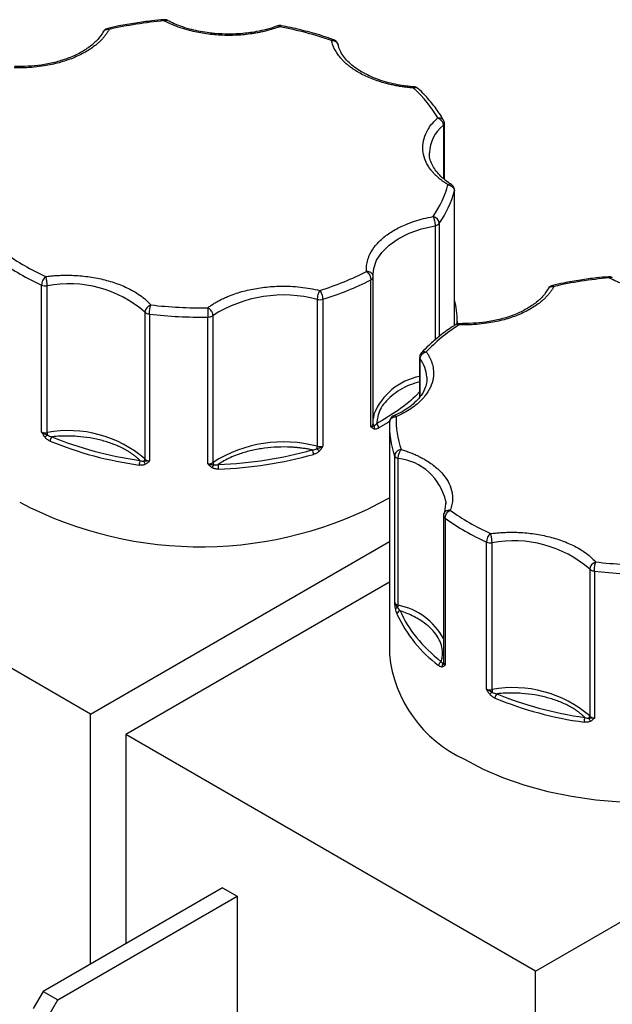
# Model space of a CAD drawing. Header units: inches. Extents: x 0.5 to 21.5, y 0.5 to 16.5.
# Tile 16 of 17: x 19.2 to 20.1, y 13.7 to 15.1. Entities that reach past the tile are written whole.
import ezdxf

# ---------------------------------------------------------------- set-up
doc = ezdxf.new("R2010")
doc.units = ezdxf.units.IN
doc.header["$LTSCALE"] = 2
doc.header["$MEASUREMENT"] = 0

msp = doc.modelspace()

# ---------------------------------------------------------------- linework, layer by layer
for p, q in [((19.8579, 14.9739), (19.8579, 14.8942)), ((19.8595, 14.893), (19.8595, 14.977)), ((19.837, 14.9302), (19.8369, 14.9326)), ((19.8746, 14.6738), (19.8746, 14.876)), ((19.8747, 14.6739), (19.8747, 14.8768)), ((19.8455, 14.8235), (19.8455, 14.6519)), ((19.8518, 14.8269), (19.8518, 14.6574)), ((19.7525, 14.7469), (19.7524, 14.7505)), ((19.2544, 14.514), (19.2544, 14.7345)), ((19.2628, 14.5129), (19.2628, 14.7334)), ((19.7492, 14.5218), (19.7492, 14.7423)), ((19.7525, 14.7469), (19.7525, 14.7466)), ((19.7525, 14.5261), (19.7525, 14.7466)), ((19.6684, 14.7129), (19.6684, 14.4924)), ((19.677, 14.7131), (19.677, 14.4927)), ((19.4097, 14.6938), (19.4097, 14.4734)), ((19.4165, 14.6908), (19.4165, 14.4704)), ((19.5119, 14.4682), (19.5119, 14.6887)), ((19.5042, 14.4659), (19.5042, 14.6864)), ((19.8787, 14.6759), (19.8787, 14.6799)), ((19.8222, 14.6259), (19.8222, 14.5661)), ((19.823, 14.567), (19.823, 14.6237)), ((19.8332, 14.5964), (19.8332, 14.5942)), ((19.7769, 14.5228), (19.7769, 14.1799)), ((19.7848, 14.2578), (19.7848, 14.4783)), ((19.79, 14.2538), (19.79, 14.4743)), ((19.3281, 14.0903), (18.7129, 14.4455)), ((19.8616, 14.4096), (19.8598, 14.3935)), ((19.8616, 14.4094), (19.8617, 14.4063)), ((19.8582, 14.3882), (19.8582, 14.1678)), ((19.8604, 14.3847), (19.8604, 14.1642)), ((19.3281, 14.0903), (19.7769, 14.3495)), ((19.9226, 14.1282), (19.9226, 14.3487)), ((19.931, 14.1271), (19.931, 14.3476)), ((20.0779, 14.3081), (20.0779, 14.0876)), ((20.0848, 14.3051), (20.0848, 14.0846)), ((19.7769, 14.2883), (19.3811, 14.0597)), ((19.9963, 13.7046), (20.7345, 14.1308)), ((19.3281, 13.7156), (19.3281, 14.0903)), ((19.9963, 13.7046), (19.3811, 14.0597)), ((19.3811, 14.0597), (19.3811, 13.7462)), ((19.526, 13.8299), (19.2568, 13.6744)), ((19.2787, 13.6618), (19.548, 13.8172)), ((19.526, 13.8299), (19.548, 13.8172)), ((19.548, 13.8172), (19.548, 13.6147)), ((19.9963, 12.7517), (19.9963, 13.7046)), ((19.2568, 13.6744), (19.2418, 13.6485)), ((19.2568, 13.6744), (19.2787, 13.6618)), ((19.2637, 13.6358), (19.2787, 13.6618))]:
    msp.add_line(p, q)
at = {"flags": 128}
for points in [[(19.8747, 14.8768), (19.8747, 14.8766), (19.8746, 14.876)], [(19.7524, 14.7505), (19.7533, 14.7594), (19.7576, 14.7717), (19.7654, 14.7835), (19.7763, 14.7943), (19.7902, 14.804), (19.8067, 14.8122), (19.8253, 14.8188), (19.8455, 14.8235)], [(19.8787, 14.6799), (19.8787, 14.6779), (19.8786, 14.6746)], [(19.7536, 14.5404), (19.7533, 14.539), (19.7525, 14.5337)], [(19.7786, 14.5304), (19.7739, 14.5275), (19.7608, 14.5199)], [(19.8897, 14.0227), (19.9177, 14.0081), (19.948, 13.9951), (19.9805, 13.9839), (20.0146, 13.9745), (20.0502, 13.9672), (20.0868, 13.9619), (20.1242, 13.9587)]]:
    msp.add_lwpolyline(points, dxfattribs=at)
for centre, radius, start, end in [((19.8924, 14.9304), 0.0556, 128.4223, 177.7121), ((19.8553, 14.9772), 0.00421, 308.5087, 357.4304), ((19.7241, 14.916), 0.1557, 325.0895, 345.1136), ((19.8444, 14.8331), 0.0097, 276.4793, 319.8956), ((19.4036, 15.0647), 0.3624, 234.3111, 245.6943), ((19.2606, 14.7491), 0.0159, 246.9599, 278.0107), ((19.2951, 14.5609), 0.1755, 49.256, 100.611), ((19.5417, 15.1517), 0.459, 287.1489, 296.8704), ((19.7473, 14.7472), 0.00522, 290.4646, 353.689), ((19.6178, 14.5221), 0.1974, 75.141, 122.4451), ((19.6723, 14.729), 0.0166, 256.6265, 286.6907), ((19.7477, 14.6798), 0.1311, 0.0768, 14.2924), ((19.4151, 14.6988), 0.00735, 222.6419, 240.7341), ((19.4179, 14.7041), 0.0134, 241.3079, 264.1813), ((19.4936, 15.3465), 0.6602, 263.2951, 270.9222), ((19.5045, 14.6998), 0.0134, 269.0358, 303.9182), ((19.8259, 14.626), 0.00376, 180.945, 217.4259), ((19.7834, 14.5933), 0.0498, 3.5015, 37.4895), ((19.8405, 14.5056), 0.0936, 101.2675, 158.1605), ((19.7473, 14.5267), 0.00522, 290.4646, 353.689), ((19.7562, 14.5265), 0.00366, 185.6152, 232.804), ((19.753, 14.5195), 0.00781, 2.4706, 56.2904), ((19.9091, 14.523), 0.1322, 177.4493, 199.7861), ((19.2606, 14.5286), 0.0159, 246.9599, 278.0107), ((19.2951, 14.3404), 0.1755, 49.256, 100.611), ((19.2874, 14.5132), 0.0245, 180.6025, 189.243), ((19.7487, 14.5212), 0.00574, 331.6604, 24.4093), ((19.326, 14.4291), 0.1019, 128.1341, 130.9243), ((19.2761, 14.5), 0.009, 132.2532, 178.4536), ((19.4753, 15.0068), 0.5476, 247.6562, 262.2108), ((19.6178, 14.3016), 0.1974, 75.141, 122.4451), ((19.6513, 14.4802), 0.0116, 0.6428, 35.7943), ((19.6546, 14.4927), 0.0138, 343.6589, 358.936), ((19.722, 14.5414), 0.0755, 224.2139, 228.0908), ((19.6723, 14.5086), 0.0166, 256.6265, 286.6907), ((19.4215, 14.4642), 0.0204, 160.2414, 179.9206), ((19.4044, 14.4736), 0.0053, 319.1965, 357.7484), ((19.4176, 14.4713), 0.00927, 187.4178, 219.8783), ((19.4173, 14.4814), 0.0111, 226.5503, 266.2341), ((19.5045, 14.4793), 0.0134, 269.0358, 303.9182), ((19.5181, 14.4684), 0.00622, 182.1351, 215.4476), ((19.4976, 15.0761), 0.6183, 272.0834, 285.5027), ((19.7901, 14.4805), 0.00584, 202.9787, 242.992), ((19.7932, 14.4854), 0.0116, 240.4659, 253.794), ((19.7807, 14.3921), 0.0827, 12.0928, 83.5527), ((19.5016, 14.4685), 0.0121, 317.4555, 342.3992), ((19.4495, 14.4582), 0.0706, 359.9897, 5.6487), ((19.4931, 14.9267), 0.5851, 242.343, 299.0196), ((19.8626, 14.3884), 0.0044, 182.4878, 239.5252), ((20.0718, 14.679), 0.3624, 234.3111, 245.6943), ((19.9288, 14.3633), 0.0159, 246.9599, 278.0107), ((19.9633, 14.1751), 0.1755, 49.256, 100.611), ((20.0833, 14.3131), 0.00735, 222.6419, 240.7341), ((20.0861, 14.3184), 0.0134, 241.3079, 264.1813), ((20.1618, 14.9607), 0.6602, 263.2951, 270.9222), ((19.7915, 14.2612), 0.00749, 206.7477, 258.5997), ((19.7901, 14.2447), 0.00556, 97.9999, 136.3953), ((19.7936, 14.2401), 0.00537, 95.1981, 173.9066), ((19.7784, 14.2541), 0.0116, 340.4761, 358.7318), ((19.771, 14.1569), 0.0988, 28.0077, 78.9293), ((19.9732, 14.3262), 0.2038, 204.8113, 233.0482), ((19.9696, 14.1991), 0.1936, 185.6948, 245.6253), ((19.8575, 14.1629), 0.00681, 113.8597, 176.2343), ((19.8614, 14.1634), 0.00531, 145.7148, 203.1049), ((19.8551, 14.1691), 0.00335, 305.0455, 337.1501), ((19.8628, 14.1681), 0.00462, 184.1179, 238.1308), ((19.9288, 14.1428), 0.0159, 246.9599, 278.0107), ((19.9633, 13.9547), 0.1755, 49.256, 100.611), ((19.9556, 14.1274), 0.0245, 180.6025, 189.243), ((19.9943, 14.0433), 0.1019, 128.1341, 130.9243), ((19.9443, 14.1143), 0.009, 132.2532, 178.4536), ((20.1435, 14.621), 0.5476, 247.6562, 262.2108), ((20.0897, 14.0784), 0.0204, 160.2414, 179.9206), ((20.0726, 14.0878), 0.0053, 319.1965, 357.7484), ((20.0858, 14.0856), 0.00927, 187.4178, 219.8783), ((20.0855, 14.0956), 0.0111, 226.5503, 266.2341)]:
    msp.add_arc(centre, radius, start, end)
for points, knots in [([(19.4379, 15.1326), (19.4319, 15.1321), (19.4177, 15.1308), (19.3952, 15.1277), (19.3731, 15.1239), (19.3593, 15.1208), (19.3537, 15.1195)], [0, 0, 0, 0, 0.208943, 0.492283, 0.794975, 1, 1, 1, 1]), ([(19.4434, 15.1315), (19.4434, 15.1315), (19.4426, 15.1321), (19.4407, 15.1327), (19.4388, 15.1326), (19.4379, 15.1326)], [0, 0, 0, 0, 0.011303, 0.530757, 1, 1, 1, 1]), ([(19.4387, 15.1309), (19.4385, 15.1316), (19.4382, 15.1326), (19.438, 15.1325), (19.4379, 15.1325)], [0, 0, 0, 0, 0.644276, 1, 1, 1, 1]), ([(19.4387, 15.1309), (19.4396, 15.1313), (19.4414, 15.1322), (19.4428, 15.1317), (19.4435, 15.1315)], [0, 0, 0, 0, 0.506202, 1, 1, 1, 1]), ([(19.5353, 15.1109), (19.5284, 15.1111), (19.5186, 15.1113), (19.5045, 15.1129), (19.4928, 15.1147), (19.4794, 15.1177), (19.4662, 15.1216), (19.454, 15.1262), (19.4468, 15.1299), (19.4435, 15.1316)], [0, 0, 0, 0, 0.2049986, 0.2878708, 0.4244213, 0.5644909, 0.7128618, 0.8654814, 1, 1, 1, 1]), ([(19.3559, 15.1181), (19.3551, 15.1167), (19.3535, 15.1139), (19.3507, 15.1098), (19.3475, 15.1058), (19.3439, 15.102), (19.34, 15.0982), (19.3327, 15.092), (19.3206, 15.0838), (19.302, 15.0748), (19.2811, 15.0678), (19.2612, 15.0635), (19.2435, 15.0613), (19.2284, 15.0602), (19.2182, 15.0603), (19.2132, 15.0604)], [0, 0, 0, 0, 0.040712, 0.081199, 0.121575, 0.161957, 0.202462, 0.243205, 0.371568, 0.500042, 0.628406, 0.75688, 0.838051, 0.918781, 1, 1, 1, 1]), ([(19.3537, 15.1195), (19.3528, 15.1193), (19.3507, 15.1187), (19.3484, 15.1168), (19.3475, 15.1151), (19.3472, 15.1145)], [0, 0, 0, 0, 0.322244, 0.762433, 1, 1, 1, 1]), ([(19.348, 15.1157), (19.3484, 15.1161), (19.3493, 15.1173), (19.3522, 15.1183), (19.3547, 15.1182), (19.3559, 15.1181)], [0, 0, 0, 0, 0.212818, 0.606409, 1, 1, 1, 1]), ([(19.3538, 15.1195), (19.354, 15.1195), (19.3546, 15.1197), (19.3554, 15.1187), (19.3559, 15.1181)], [0, 0, 0, 0, 0.378564, 1, 1, 1, 1]), ([(19.6123, 15.1221), (19.6102, 15.1213), (19.6058, 15.1198), (19.5991, 15.1177), (19.5923, 15.1159), (19.5852, 15.1142), (19.5781, 15.1128), (19.5655, 15.1107), (19.547, 15.1089), (19.5229, 15.109), (19.499, 15.1114), (19.4791, 15.1155), (19.4629, 15.1203), (19.4502, 15.1251), (19.4426, 15.129), (19.4387, 15.1309)], [0, 0, 0, 0, 0.0407122, 0.0811988, 0.1215751, 0.1619575, 0.2024623, 0.2432047, 0.371568, 0.5000423, 0.6284057, 0.75688, 0.838051, 0.9187806, 1, 1, 1, 1]), ([(19.6087, 15.1234), (19.6069, 15.1227), (19.6005, 15.1202), (19.5887, 15.117), (19.5752, 15.1142), (19.5625, 15.1124), (19.5496, 15.1112), (19.5404, 15.111), (19.5353, 15.1109)], [0, 0, 0, 0, 0.086771, 0.300224, 0.500097, 0.644681, 0.805085, 1, 1, 1, 1]), ([(19.6088, 15.1232), (19.6092, 15.1233), (19.6103, 15.1236), (19.6116, 15.1226), (19.6123, 15.1221)], [0, 0, 0, 0, 0.456664, 1, 1, 1, 1]), ([(19.6142, 15.1237), (19.6142, 15.1238), (19.6131, 15.1241), (19.6112, 15.1241), (19.6095, 15.1234), (19.6089, 15.1232)], [0, 0, 0, 0, 0.013464, 0.61606, 1, 1, 1, 1]), ([(19.6141, 15.1236), (19.6139, 15.1236), (19.6134, 15.1238), (19.6127, 15.1228), (19.6123, 15.1221)], [0, 0, 0, 0, 0.3624258, 1, 1, 1, 1]), ([(19.6932, 15.1023), (19.6906, 15.1033), (19.6792, 15.1076), (19.6576, 15.1138), (19.6337, 15.12), (19.6189, 15.1227), (19.6141, 15.1236)], [0, 0, 0, 0, 0.105795, 0.468305, 0.825708, 1, 1, 1, 1]), ([(19.3479, 15.1158), (19.3452, 15.1115), (19.3398, 15.103), (19.3268, 15.0916), (19.3113, 15.0819), (19.2934, 15.0741), (19.2741, 15.0682), (19.2477, 15.0629), (19.227, 15.0624), (19.2135, 15.0622)], [0, 0, 0, 0, 0.137754, 0.271976, 0.402628, 0.529665, 0.653037, 0.772693, 1, 1, 1, 1]), ([(19.3471, 15.1146), (19.3471, 15.1146), (19.3472, 15.1151), (19.3476, 15.1154), (19.348, 15.1157)], [0, 0, 0, 0, 0.015653, 1, 1, 1, 1]), ([(19.69, 15.1012), (19.6907, 15.1017), (19.6919, 15.1027), (19.6928, 15.1024), (19.6932, 15.1023)], [0, 0, 0, 0, 0.5855701, 1, 1, 1, 1]), ([(19.6987, 15.098), (19.6979, 15.0991), (19.6968, 15.1006), (19.6948, 15.1019), (19.6938, 15.1022), (19.6933, 15.1023)], [0, 0, 0, 0, 0.545969, 0.797714, 1, 1, 1, 1]), ([(19.7306, 15.0535), (19.7288, 15.0546), (19.7252, 15.0567), (19.7201, 15.0602), (19.7154, 15.0638), (19.711, 15.0675), (19.707, 15.0714), (19.7028, 15.076), (19.6986, 15.0815), (19.6947, 15.0879), (19.6918, 15.0945), (19.6906, 15.0989), (19.69, 15.1012)], [0, 0, 0, 0, 0.083729, 0.166966, 0.249962, 0.332971, 0.416246, 0.500037, 0.625413, 0.749962, 0.87454, 1, 1, 1, 1]), ([(19.6998, 15.0951), (19.6997, 15.0953), (19.6996, 15.0963), (19.6991, 15.0972), (19.6987, 15.098)], [0, 0, 0, 0, 0.1498367, 1, 1, 1, 1]), ([(19.814, 15.032), (19.8129, 15.032), (19.8089, 15.0322), (19.8006, 15.0332), (19.7888, 15.035), (19.7754, 15.038), (19.7622, 15.0419), (19.7495, 15.0468), (19.7377, 15.0526), (19.7271, 15.0591), (19.718, 15.0663), (19.7105, 15.074), (19.7047, 15.0822), (19.7012, 15.0893), (19.7004, 15.0936), (19.7001, 15.0952)], [0, 0, 0, 0, 0.019087, 0.066386, 0.144323, 0.224269, 0.308952, 0.396061, 0.484706, 0.574306, 0.664695, 0.756138, 0.849516, 0.946762, 1, 1, 1, 1]), ([(19.8132, 15.0301), (19.8107, 15.0303), (19.8055, 15.0307), (19.7978, 15.0316), (19.7903, 15.0328), (19.7829, 15.0342), (19.7757, 15.0359), (19.7673, 15.0381), (19.7582, 15.041), (19.7484, 15.0447), (19.7391, 15.0488), (19.7334, 15.0519), (19.7306, 15.0535)], [0, 0, 0, 0, 0.083729, 0.166966, 0.249962, 0.332971, 0.416246, 0.500037, 0.625413, 0.749962, 0.87454, 1, 1, 1, 1]), ([(19.814, 15.0317), (19.8139, 15.0317), (19.8137, 15.0318), (19.8134, 15.0307), (19.8132, 15.0301)], [0, 0, 0, 0, 0.384806, 1, 1, 1, 1]), ([(19.8199, 15.0291), (19.8197, 15.0293), (19.8189, 15.0303), (19.8165, 15.0308), (19.8143, 15.0303), (19.8132, 15.0301)], [0, 0, 0, 0, 0.150025, 0.575012, 1, 1, 1, 1]), ([(19.82, 15.0291), (19.8198, 15.0293), (19.8192, 15.03), (19.8175, 15.0309), (19.8157, 15.0318), (19.8143, 15.0317), (19.814, 15.0317)], [0, 0, 0, 0, 0.138556, 0.3988, 0.835264, 1, 1, 1, 1]), ([(19.8578, 14.9819), (19.8559, 14.9854), (19.8505, 14.995), (19.8386, 15.01), (19.8278, 15.0222), (19.8209, 15.0283), (19.8199, 15.0291)], [0, 0, 0, 0, 0.207432, 0.576064, 0.944809, 1, 1, 1, 1]), ([(19.8647, 14.885), (19.863, 14.8861), (19.8596, 14.8883), (19.8549, 14.8917), (19.8506, 14.8953), (19.8465, 14.899), (19.8429, 14.9028), (19.8372, 14.9096), (19.8309, 14.9198), (19.8268, 14.9335), (19.8267, 14.9475), (19.8302, 14.9596), (19.8357, 14.9696), (19.8417, 14.9777), (19.8469, 14.9827), (19.8495, 14.9852)], [0, 0, 0, 0, 0.040712, 0.081199, 0.121575, 0.161957, 0.202462, 0.243205, 0.371568, 0.500042, 0.628406, 0.75688, 0.838051, 0.918781, 1, 1, 1, 1]), ([(19.8495, 14.9852), (19.8507, 14.9853), (19.8532, 14.9855), (19.8564, 14.9843), (19.8575, 14.9827), (19.8581, 14.982)], [0, 0, 0, 0, 0.340707, 0.681414, 1, 1, 1, 1]), ([(19.8495, 14.9852), (19.85, 14.985), (19.8511, 14.9845), (19.8525, 14.9835), (19.8537, 14.9825), (19.8547, 14.9816), (19.856, 14.9799), (19.8575, 14.9772), (19.8578, 14.975), (19.8579, 14.9739)], [0, 0, 0, 0, 0.1260255, 0.23919, 0.3394345, 0.4267866, 0.5013303, 0.7576828, 1, 1, 1, 1]), ([(19.8595, 14.977), (19.8595, 14.977), (19.8596, 14.9779), (19.8592, 14.9797), (19.8585, 14.9812), (19.8581, 14.982)], [0, 0, 0, 0, 0.025984, 0.501379, 1, 1, 1, 1]), ([(19.8702, 14.8854), (19.8685, 14.8863), (19.8633, 14.8895), (19.8561, 14.8954), (19.8485, 14.9031), (19.8427, 14.9113), (19.8388, 14.9199), (19.8369, 14.9264), (19.8371, 14.93), (19.8372, 14.9306)], [0, 0, 0, 0, 0.074534, 0.242459, 0.412341, 0.585818, 0.766481, 0.960907, 1, 1, 1, 1]), ([(19.87, 14.8853), (19.8699, 14.8853), (19.8694, 14.8859), (19.8675, 14.8861), (19.8656, 14.8853), (19.8647, 14.885)], [0, 0, 0, 0, 0.026439, 0.51322, 1, 1, 1, 1]), ([(19.8733, 14.8818), (19.8726, 14.8829), (19.8716, 14.8842), (19.8702, 14.8851), (19.87, 14.8853)], [0, 0, 0, 0, 0.790701, 1, 1, 1, 1]), ([(19.8747, 14.8768), (19.8747, 14.8768), (19.8748, 14.8777), (19.8744, 14.8795), (19.8737, 14.881), (19.8733, 14.8818)], [0, 0, 0, 0, 0.024386, 0.500561, 1, 1, 1, 1]), ([(19.7425, 14.7548), (19.7424, 14.7562), (19.7423, 14.7592), (19.7426, 14.7635), (19.7432, 14.7679), (19.7443, 14.7722), (19.7457, 14.7765), (19.7489, 14.7839), (19.7554, 14.794), (19.7676, 14.806), (19.783, 14.8168), (19.7992, 14.8247), (19.8145, 14.8303), (19.8281, 14.8343), (19.8377, 14.8362), (19.8425, 14.8372)], [0, 0, 0, 0, 0.040712, 0.081199, 0.121575, 0.161957, 0.202462, 0.243205, 0.371568, 0.500042, 0.628406, 0.75688, 0.838051, 0.918781, 1, 1, 1, 1]), ([(19.8425, 14.8372), (19.8427, 14.8368), (19.8431, 14.836), (19.8436, 14.8346), (19.844, 14.8333), (19.8443, 14.832), (19.8448, 14.83), (19.8453, 14.8269), (19.8454, 14.8246), (19.8455, 14.8235)], [0, 0, 0, 0, 0.127074, 0.240811, 0.340983, 0.427706, 0.501333, 0.759176, 1, 1, 1, 1]), ([(19.2606, 14.7472), (19.2631, 14.7475), (19.2681, 14.7481), (19.2756, 14.7487), (19.2831, 14.7491), (19.2907, 14.7492), (19.2983, 14.7491), (19.3114, 14.7486), (19.3298, 14.7466), (19.3524, 14.7418), (19.3734, 14.7349), (19.3898, 14.7271), (19.402, 14.7194), (19.4112, 14.7123), (19.4161, 14.7072), (19.4185, 14.7046)], [0, 0, 0, 0, 0.040712, 0.081199, 0.121575, 0.161957, 0.202462, 0.243205, 0.371568, 0.500042, 0.628406, 0.75688, 0.838051, 0.918781, 1, 1, 1, 1]), ([(19.7525, 14.7469), (19.7525, 14.7474), (19.7524, 14.7484), (19.7519, 14.7498), (19.751, 14.7513), (19.7497, 14.7525), (19.7481, 14.7536), (19.7464, 14.7543), (19.7445, 14.7547), (19.7433, 14.7547), (19.7425, 14.7548)], [0, 0, 0, 0, 0.116441, 0.234491, 0.360904, 0.500015, 0.620352, 0.760008, 0.859428, 1, 1, 1, 1]), ([(19.2606, 14.7472), (19.259, 14.746), (19.2574, 14.7439), (19.2551, 14.7392), (19.2544, 14.7366), (19.2544, 14.7345)], [0, 0, 0, 0, 0.5, 0.5, 1, 1, 1, 1]), ([(19.2628, 14.7334), (19.2628, 14.7339), (19.2628, 14.735), (19.2627, 14.7368), (19.2625, 14.7388), (19.2621, 14.7412), (19.2616, 14.7444), (19.261, 14.7461), (19.2606, 14.7472)], [0, 0, 0, 0, 0.11953, 0.241123, 0.367647, 0.501341, 0.708539, 1, 1, 1, 1]), ([(19.504, 14.7003), (19.5055, 14.7015), (19.5087, 14.7038), (19.5138, 14.707), (19.5191, 14.7101), (19.5247, 14.7131), (19.5307, 14.7158), (19.5413, 14.7203), (19.5575, 14.7256), (19.5803, 14.7303), (19.604, 14.7328), (19.6253, 14.7329), (19.6433, 14.7315), (19.6581, 14.7295), (19.6675, 14.7274), (19.6723, 14.7264)], [0, 0, 0, 0, 0.040712, 0.081199, 0.121575, 0.161957, 0.202462, 0.243205, 0.371568, 0.500042, 0.628406, 0.75688, 0.838051, 0.918781, 1, 1, 1, 1]), ([(20.0219, 14.7338), (20.021, 14.7335), (20.0189, 14.733), (20.0166, 14.7311), (20.0157, 14.7294), (20.0154, 14.7288)], [0, 0, 0, 0, 0.322244, 0.762433, 1, 1, 1, 1]), ([(20.1061, 14.7468), (20.1001, 14.7463), (20.0859, 14.7451), (20.0634, 14.7419), (20.0413, 14.7382), (20.0275, 14.735), (20.022, 14.7338)], [0, 0, 0, 0, 0.208943, 0.492283, 0.794975, 1, 1, 1, 1]), ([(20.022, 14.7337), (20.0222, 14.7338), (20.0228, 14.7339), (20.0236, 14.7329), (20.0241, 14.7323)], [0, 0, 0, 0, 0.378564, 1, 1, 1, 1]), ([(20.1116, 14.7458), (20.1116, 14.7458), (20.1108, 14.7463), (20.1089, 14.7469), (20.107, 14.7469), (20.1061, 14.7468)], [0, 0, 0, 0, 0.011303, 0.530757, 1, 1, 1, 1]), ([(20.1069, 14.7451), (20.1067, 14.7458), (20.1064, 14.7469), (20.1062, 14.7468), (20.1061, 14.7467)], [0, 0, 0, 0, 0.644276, 1, 1, 1, 1]), ([(20.1069, 14.7451), (20.1078, 14.7456), (20.1096, 14.7465), (20.111, 14.746), (20.1117, 14.7457)], [0, 0, 0, 0, 0.506202, 1, 1, 1, 1]), ([(20.2805, 14.7364), (20.2784, 14.7356), (20.2741, 14.734), (20.2673, 14.732), (20.2605, 14.7301), (20.2535, 14.7285), (20.2463, 14.7271), (20.2337, 14.725), (20.2153, 14.7232), (20.1911, 14.7233), (20.1673, 14.7256), (20.1473, 14.7297), (20.1312, 14.7346), (20.1184, 14.7394), (20.1108, 14.7432), (20.1069, 14.7451)], [0, 0, 0, 0, 0.0407122, 0.0811988, 0.1215751, 0.1619575, 0.2024623, 0.2432047, 0.371568, 0.5000423, 0.6284057, 0.75688, 0.838051, 0.9187806, 1, 1, 1, 1]), ([(19.6723, 14.7264), (19.6721, 14.726), (19.6717, 14.7255), (19.6707, 14.7236), (19.6695, 14.7205), (19.6688, 14.7169), (19.6685, 14.7144), (19.6684, 14.7134), (19.6684, 14.7129)], [0, 0, 0, 0, 0.111803, 0.190688, 0.499452, 0.759073, 0.885608, 1, 1, 1, 1]), ([(19.677, 14.7131), (19.677, 14.7153), (19.6765, 14.7179), (19.6748, 14.7229), (19.6735, 14.725), (19.6723, 14.7264)], [0, 0, 0, 0, 0.5, 0.5, 1, 1, 1, 1]), ([(20.0241, 14.7323), (20.0233, 14.7309), (20.0217, 14.7281), (20.0189, 14.7241), (20.0157, 14.7201), (20.0121, 14.7162), (20.0082, 14.7125), (20.0009, 14.7062), (19.9888, 14.698), (19.9702, 14.6891), (19.9493, 14.682), (19.9294, 14.6778), (19.9117, 14.6755), (19.8966, 14.6745), (19.8864, 14.6746), (19.8814, 14.6746)], [0, 0, 0, 0, 0.040712, 0.081199, 0.121575, 0.161957, 0.202462, 0.243205, 0.371568, 0.500042, 0.628406, 0.75688, 0.838051, 0.918781, 1, 1, 1, 1]), ([(20.0161, 14.73), (20.0134, 14.7257), (20.008, 14.7172), (19.995, 14.7059), (19.9795, 14.6962), (19.9616, 14.6883), (19.9423, 14.6825), (19.9159, 14.6771), (19.8952, 14.6767), (19.8817, 14.6764)], [0, 0, 0, 0, 0.137754, 0.271976, 0.402628, 0.529665, 0.653037, 0.772693, 1, 1, 1, 1]), ([(20.0153, 14.7288), (20.0153, 14.7288), (20.0154, 14.7293), (20.0158, 14.7296), (20.0162, 14.7299)], [0, 0, 0, 0, 0.015653, 1, 1, 1, 1]), ([(20.0162, 14.7299), (20.0166, 14.7303), (20.0176, 14.7316), (20.0204, 14.7326), (20.0229, 14.7324), (20.0241, 14.7323)], [0, 0, 0, 0, 0.212818, 0.606409, 1, 1, 1, 1]), ([(19.5119, 14.6887), (19.5119, 14.6892), (19.5118, 14.6903), (19.5114, 14.692), (19.5107, 14.6937), (19.5094, 14.6958), (19.5073, 14.6984), (19.5052, 14.6996), (19.504, 14.7003)], [0, 0, 0, 0, 0.12018, 0.243699, 0.370706, 0.501329, 0.711213, 1, 1, 1, 1]), ([(19.876, 14.6747), (19.8747, 14.6739), (19.8664, 14.6688), (19.8529, 14.6585), (19.8371, 14.6454), (19.8286, 14.6364), (19.8251, 14.6327)], [0, 0, 0, 0, 0.066252, 0.408864, 0.753235, 1, 1, 1, 1]), ([(19.8816, 14.6763), (19.8811, 14.6763), (19.8793, 14.6764), (19.8773, 14.6758), (19.8762, 14.6749), (19.876, 14.6747)], [0, 0, 0, 0, 0.283172, 0.874431, 1, 1, 1, 1]), ([(19.8814, 14.6746), (19.8804, 14.675), (19.8785, 14.6757), (19.8766, 14.6755), (19.876, 14.6749), (19.876, 14.6748)], [0, 0, 0, 0, 0.486543, 0.973086, 1, 1, 1, 1]), ([(19.8814, 14.6746), (19.8814, 14.6753), (19.8815, 14.6765), (19.8816, 14.6763), (19.8817, 14.6763)], [0, 0, 0, 0, 0.548727, 1, 1, 1, 1]), ([(19.8322, 14.6341), (19.8331, 14.6327), (19.835, 14.63), (19.8374, 14.6258), (19.8393, 14.6216), (19.8409, 14.6173), (19.8421, 14.613), (19.8434, 14.6055), (19.8433, 14.5947), (19.839, 14.5809), (19.8308, 14.5678), (19.8204, 14.5571), (19.8093, 14.5488), (19.7989, 14.5424), (19.791, 14.5387), (19.7871, 14.5369)], [0, 0, 0, 0, 0.040712, 0.081199, 0.121575, 0.161957, 0.202462, 0.243205, 0.371568, 0.500042, 0.628406, 0.75688, 0.838051, 0.918781, 1, 1, 1, 1]), ([(19.825, 14.6327), (19.8248, 14.6325), (19.8237, 14.6317), (19.8226, 14.6293), (19.8223, 14.627), (19.8222, 14.6259)], [0, 0, 0, 0, 0.085775, 0.558375, 1, 1, 1, 1]), ([(19.823, 14.6237), (19.823, 14.6242), (19.8231, 14.6252), (19.8237, 14.6274), (19.8256, 14.6304), (19.8283, 14.6325), (19.8306, 14.6336), (19.8316, 14.6339), (19.8322, 14.6341)], [0, 0, 0, 0, 0.114329, 0.240841, 0.50037, 0.795124, 0.879745, 1, 1, 1, 1]), ([(19.825, 14.6326), (19.8253, 14.633), (19.8262, 14.6341), (19.8288, 14.6347), (19.831, 14.6343), (19.8322, 14.6341)], [0, 0, 0, 0, 0.195552, 0.597776, 1, 1, 1, 1]), ([(19.8222, 14.5891), (19.8173, 14.5877), (19.8006, 14.5829), (19.7791, 14.5686), (19.7607, 14.5483), (19.7585, 14.5333), (19.7574, 14.526)], [0, 0, 0, 0, 0.12212, 0.419306, 0.716492, 1, 1, 1, 1]), ([(19.833, 14.596), (19.833, 14.5933), (19.8331, 14.5873), (19.8302, 14.5782), (19.8249, 14.5688), (19.8174, 14.56), (19.8077, 14.5517), (19.7964, 14.5442), (19.7875, 14.54), (19.783, 14.5379)], [0, 0, 0, 0, 0.133133, 0.28988, 0.437868, 0.581379, 0.722904, 0.863262, 1, 1, 1, 1]), ([(19.8222, 14.5742), (19.8209, 14.5728), (19.8122, 14.563), (19.7911, 14.5465), (19.7686, 14.5328), (19.7574, 14.526)], [0, 0, 0, 0, 0.0771083, 0.5388181, 1, 1, 1, 1]), ([(19.7831, 14.5378), (19.7828, 14.5377), (19.7813, 14.5372), (19.7793, 14.5352), (19.7775, 14.5324), (19.7773, 14.5303), (19.7772, 14.5294)], [0, 0, 0, 0, 0.080654, 0.425917, 0.753535, 1, 1, 1, 1]), ([(19.7871, 14.5369), (19.7863, 14.5374), (19.7848, 14.5383), (19.7836, 14.538), (19.7831, 14.5378)], [0, 0, 0, 0, 0.541296, 1, 1, 1, 1]), ([(19.2593, 14.5061), (19.2589, 14.5066), (19.2579, 14.5079), (19.2567, 14.5098), (19.2555, 14.5118), (19.2548, 14.5132), (19.2544, 14.514)], [0, 0, 0, 0, 0.2361294, 0.4989929, 0.7125421, 1, 1, 1, 1]), ([(19.7538, 14.5185), (19.7534, 14.5186), (19.7525, 14.519), (19.7514, 14.5198), (19.7503, 14.5207), (19.7496, 14.5214), (19.7492, 14.5218)], [0, 0, 0, 0, 0.236129, 0.498993, 0.712542, 1, 1, 1, 1]), ([(19.7608, 14.5199), (19.7602, 14.5195), (19.7589, 14.5189), (19.757, 14.5183), (19.7553, 14.5181), (19.7543, 14.5184), (19.7538, 14.5185)], [0, 0, 0, 0, 0.2707474, 0.5232404, 0.7638719, 1, 1, 1, 1]), ([(19.2671, 14.5003), (19.2663, 14.5006), (19.2649, 14.5013), (19.2628, 14.5026), (19.2609, 14.5042), (19.2598, 14.5054), (19.2593, 14.5061)], [0, 0, 0, 0, 0.270747, 0.52324, 0.763872, 1, 1, 1, 1]), ([(19.4022, 14.4711), (19.4011, 14.4721), (19.399, 14.4742), (19.3954, 14.4772), (19.3916, 14.4801), (19.3875, 14.4829), (19.3832, 14.4856), (19.3755, 14.49), (19.3634, 14.4955), (19.346, 14.5012), (19.3274, 14.5052), (19.3102, 14.5072), (19.2952, 14.5079), (19.2825, 14.5077), (19.2742, 14.507), (19.27, 14.5067)], [0, 0, 0, 0, 0.040848, 0.081503, 0.122064, 0.162633, 0.203311, 0.244196, 0.372048, 0.500037, 0.627888, 0.755877, 0.837356, 0.918461, 1, 1, 1, 1]), ([(19.6607, 14.487), (19.6587, 14.4874), (19.6547, 14.4882), (19.6486, 14.4891), (19.6425, 14.4899), (19.6363, 14.4906), (19.63, 14.491), (19.6192, 14.4915), (19.6038, 14.4913), (19.5842, 14.4891), (19.5654, 14.4853), (19.55, 14.4805), (19.5377, 14.4754), (19.5282, 14.4706), (19.5226, 14.467), (19.5198, 14.4652)], [0, 0, 0, 0, 0.040848, 0.081503, 0.122064, 0.162633, 0.203311, 0.244196, 0.372048, 0.500037, 0.627888, 0.755877, 0.837356, 0.918461, 1, 1, 1, 1]), ([(19.6716, 14.4852), (19.6711, 14.4848), (19.6701, 14.4839), (19.6685, 14.4827), (19.6668, 14.4817), (19.6649, 14.4809), (19.6636, 14.4805), (19.6629, 14.4803)], [0, 0, 0, 0, 0.188808, 0.379511, 0.575987, 0.781785, 1, 1, 1, 1]), ([(19.677, 14.4927), (19.6766, 14.4919), (19.6758, 14.4906), (19.6745, 14.4887), (19.6731, 14.4869), (19.6721, 14.4858), (19.6716, 14.4852)], [0, 0, 0, 0, 0.291242, 0.500217, 0.762096, 1, 1, 1, 1]), ([(19.7946, 14.4876), (19.792, 14.4873), (19.7895, 14.4861), (19.7858, 14.4826), (19.7848, 14.4804), (19.7848, 14.4783)], [0, 0, 0, 0, 0.5, 0.5, 1, 1, 1, 1]), ([(19.79, 14.4743), (19.79, 14.4748), (19.79, 14.4758), (19.7903, 14.4776), (19.7907, 14.4795), (19.7913, 14.4818), (19.7927, 14.4849), (19.7938, 14.4866), (19.7946, 14.4876)], [0, 0, 0, 0, 0.11095, 0.240698, 0.354877, 0.501414, 0.697173, 1, 1, 1, 1]), ([(19.7946, 14.4876), (19.7968, 14.4869), (19.8013, 14.4855), (19.8077, 14.4832), (19.8139, 14.4807), (19.8199, 14.478), (19.8256, 14.4751), (19.835, 14.4698), (19.8469, 14.4615), (19.8589, 14.4494), (19.8673, 14.4363), (19.8711, 14.4243), (19.8719, 14.4138), (19.8711, 14.405), (19.8692, 14.3993), (19.8682, 14.3964)], [0, 0, 0, 0, 0.040712, 0.081199, 0.121575, 0.161957, 0.202462, 0.243205, 0.371568, 0.500042, 0.628406, 0.75688, 0.838051, 0.918781, 1, 1, 1, 1]), ([(19.4165, 14.4704), (19.416, 14.4698), (19.4151, 14.4689), (19.4137, 14.4675), (19.4122, 14.4664), (19.411, 14.4657), (19.4105, 14.4654)], [0, 0, 0, 0, 0.291242, 0.500217, 0.762096, 1, 1, 1, 1]), ([(19.4105, 14.4654), (19.4099, 14.4651), (19.4089, 14.4646), (19.4071, 14.4642), (19.4052, 14.464), (19.4032, 14.464), (19.4018, 14.4641), (19.401, 14.4642)], [0, 0, 0, 0, 0.188808, 0.379511, 0.575987, 0.781785, 1, 1, 1, 1]), ([(19.5105, 14.4603), (19.5099, 14.4607), (19.5087, 14.4615), (19.5072, 14.4628), (19.5057, 14.4643), (19.5048, 14.4653), (19.5042, 14.4659)], [0, 0, 0, 0, 0.236129, 0.498993, 0.712542, 1, 1, 1, 1]), ([(19.5201, 14.4582), (19.5192, 14.4582), (19.5174, 14.4582), (19.5148, 14.4586), (19.5125, 14.4592), (19.5111, 14.46), (19.5105, 14.4603)], [0, 0, 0, 0, 0.270747, 0.52324, 0.763872, 1, 1, 1, 1]), ([(19.8597, 14.3931), (19.8595, 14.393), (19.8591, 14.3926), (19.8591, 14.3921), (19.859, 14.3919)], [0, 0, 0, 0, 0.527855, 1, 1, 1, 1]), ([(19.8682, 14.3964), (19.8669, 14.3964), (19.8644, 14.3965), (19.8613, 14.3952), (19.8602, 14.3938), (19.8597, 14.3931)], [0, 0, 0, 0, 0.363829, 0.727658, 1, 1, 1, 1]), ([(19.859, 14.3919), (19.8589, 14.3918), (19.8583, 14.3907), (19.8582, 14.3894), (19.8582, 14.3883)], [0, 0, 0, 0, 0.114732, 1, 1, 1, 1]), ([(19.9288, 14.3614), (19.9313, 14.3617), (19.9363, 14.3623), (19.9438, 14.3629), (19.9514, 14.3633), (19.9589, 14.3635), (19.9665, 14.3634), (19.9796, 14.3628), (19.998, 14.3609), (20.0206, 14.3561), (20.0416, 14.3491), (20.058, 14.3413), (20.0703, 14.3336), (20.0794, 14.3266), (20.0843, 14.3215), (20.0868, 14.3189)], [0, 0, 0, 0, 0.040712, 0.081199, 0.121575, 0.161957, 0.202462, 0.243205, 0.371568, 0.500042, 0.628406, 0.75688, 0.838051, 0.918781, 1, 1, 1, 1]), ([(19.931, 14.3476), (19.931, 14.3481), (19.931, 14.3492), (19.9309, 14.351), (19.9307, 14.353), (19.9303, 14.3554), (19.9298, 14.3586), (19.9292, 14.3604), (19.9288, 14.3614)], [0, 0, 0, 0, 0.11953, 0.241123, 0.367647, 0.501341, 0.708539, 1, 1, 1, 1]), ([(20.0848, 14.3051), (20.0848, 14.3072), (20.085, 14.3099), (20.0857, 14.3151), (20.0862, 14.3174), (20.0868, 14.3189)], [0, 0, 0, 0, 0.5, 0.5, 1, 1, 1, 1]), ([(19.7861, 14.2485), (19.7859, 14.2492), (19.7857, 14.2507), (19.7854, 14.253), (19.7851, 14.2553), (19.7849, 14.2569), (19.7848, 14.2578)], [0, 0, 0, 0, 0.236129, 0.498993, 0.712542, 1, 1, 1, 1]), ([(19.7883, 14.2407), (19.788, 14.2412), (19.7876, 14.2423), (19.787, 14.2442), (19.7865, 14.2463), (19.7862, 14.2478), (19.7861, 14.2485)], [0, 0, 0, 0, 0.270747, 0.52324, 0.763872, 1, 1, 1, 1]), ([(19.8548, 14.1691), (19.8551, 14.1703), (19.8558, 14.1727), (19.8564, 14.1764), (19.8567, 14.18), (19.8567, 14.1836), (19.8564, 14.1873), (19.8553, 14.1935), (19.8522, 14.2022), (19.8452, 14.213), (19.8354, 14.223), (19.8245, 14.2309), (19.8137, 14.237), (19.8039, 14.2416), (19.7967, 14.2442), (19.7931, 14.2454)], [0, 0, 0, 0, 0.040848, 0.081503, 0.122064, 0.162633, 0.203311, 0.244196, 0.372048, 0.500037, 0.627888, 0.755877, 0.837356, 0.918461, 1, 1, 1, 1]), ([(19.8565, 14.1613), (19.8562, 14.1612), (19.8556, 14.1611), (19.8545, 14.1613), (19.8533, 14.1617), (19.852, 14.1624), (19.8512, 14.163), (19.8507, 14.1633)], [0, 0, 0, 0, 0.1888076, 0.3795113, 0.575987, 0.7817848, 1, 1, 1, 1]), ([(19.8604, 14.1642), (19.86, 14.1638), (19.8595, 14.1632), (19.8585, 14.1623), (19.8576, 14.1617), (19.8569, 14.1614), (19.8565, 14.1613)], [0, 0, 0, 0, 0.291242, 0.500217, 0.762096, 1, 1, 1, 1]), ([(19.9275, 14.1203), (19.9271, 14.1209), (19.9261, 14.1221), (19.9249, 14.124), (19.9238, 14.1261), (19.923, 14.1275), (19.9226, 14.1282)], [0, 0, 0, 0, 0.236129, 0.498993, 0.712542, 1, 1, 1, 1]), ([(19.9353, 14.1145), (19.9345, 14.1149), (19.9331, 14.1155), (19.931, 14.1169), (19.9291, 14.1185), (19.9281, 14.1197), (19.9275, 14.1203)], [0, 0, 0, 0, 0.270747, 0.52324, 0.763872, 1, 1, 1, 1]), ([(20.0705, 14.0853), (20.0694, 14.0864), (20.0672, 14.0885), (20.0636, 14.0915), (20.0598, 14.0944), (20.0558, 14.0972), (20.0515, 14.0999), (20.0437, 14.1042), (20.0316, 14.1098), (20.0142, 14.1154), (19.9956, 14.1195), (19.9784, 14.1215), (19.9634, 14.1221), (19.9507, 14.122), (19.9424, 14.1213), (19.9382, 14.1209)], [0, 0, 0, 0, 0.040848, 0.081503, 0.122064, 0.162633, 0.203311, 0.244196, 0.372048, 0.500037, 0.627888, 0.755877, 0.837356, 0.918461, 1, 1, 1, 1]), ([(20.0848, 14.0846), (20.0842, 14.0841), (20.0833, 14.0831), (20.0819, 14.0818), (20.0804, 14.0806), (20.0792, 14.0799), (20.0787, 14.0796)], [0, 0, 0, 0, 0.291242, 0.500217, 0.762096, 1, 1, 1, 1]), ([(20.0787, 14.0796), (20.0782, 14.0794), (20.0771, 14.0789), (20.0753, 14.0785), (20.0734, 14.0782), (20.0714, 14.0782), (20.07, 14.0784), (20.0692, 14.0785)], [0, 0, 0, 0, 0.188808, 0.379511, 0.575987, 0.781785, 1, 1, 1, 1])]:
    msp.add_open_spline(points, degree=3, knots=knots)
for points in [[(19.4387, 15.1309), (19.4104, 15.1284), (19.3826, 15.1241), (19.3559, 15.1181)], [(19.69, 15.1012), (19.6656, 15.1098), (19.6395, 15.1169), (19.6123, 15.1221)], [(19.69, 15.1012), (19.6955, 15.1016), (19.6999, 15.0983), (19.6999, 15.0938)], [(19.8495, 14.9852), (19.8404, 15.0009), (19.8283, 15.0159), (19.8132, 15.0301)], [(19.8425, 14.8372), (19.853, 14.8526), (19.8605, 14.8686), (19.8647, 14.885)], [(19.8647, 14.885), (19.8701, 14.8845), (19.8746, 14.8805), (19.8746, 14.876)], [(19.8518, 14.8269), (19.8518, 14.8314), (19.8476, 14.836), (19.8425, 14.8372)], [(19.2, 14.7822), (19.2089, 14.7757), (19.2184, 14.7695), (19.2286, 14.7637)], [(19.2286, 14.7637), (19.2387, 14.7578), (19.2494, 14.7523), (19.2606, 14.7472)], [(19.6723, 14.7264), (19.6975, 14.7342), (19.7211, 14.7438), (19.7425, 14.7548)], [(19.7425, 14.7548), (19.7462, 14.7524), (19.7492, 14.7468), (19.7492, 14.7423)], [(20.1069, 14.7451), (20.0786, 14.7427), (20.0508, 14.7384), (20.0241, 14.7323)], [(19.4185, 14.7046), (19.4136, 14.7032), (19.4097, 14.6983), (19.4097, 14.6938)], [(19.4165, 14.6908), (19.4165, 14.6953), (19.4174, 14.7015), (19.4185, 14.7046)], [(19.4185, 14.7046), (19.4466, 14.7013), (19.4753, 14.6999), (19.504, 14.7003)], [(19.504, 14.7003), (19.5041, 14.6971), (19.5042, 14.6909), (19.5042, 14.6864)], [(19.8814, 14.6746), (19.8623, 14.6622), (19.8458, 14.6486), (19.8322, 14.6341)], [(19.754, 14.5236), (19.7549, 14.5237), (19.7562, 14.5247), (19.7574, 14.526)], [(19.7771, 14.5289), (19.7771, 14.5334), (19.7816, 14.537), (19.7871, 14.5369)], [(19.7871, 14.5369), (19.7863, 14.5203), (19.7888, 14.5038), (19.7946, 14.4876)], [(19.2544, 14.514), (19.2573, 14.5116), (19.2608, 14.5102), (19.2631, 14.5092)], [(19.7492, 14.5218), (19.752, 14.5222), (19.7531, 14.523), (19.754, 14.5236)], [(19.2631, 14.5092), (19.265, 14.508), (19.2675, 14.5072), (19.27, 14.5067)], [(19.27, 14.5067), (19.3097, 14.49), (19.3546, 14.4779), (19.4022, 14.4711)], [(19.5198, 14.4652), (19.5688, 14.4671), (19.6166, 14.4745), (19.6607, 14.487)], [(19.6607, 14.487), (19.6633, 14.4872), (19.6659, 14.4877), (19.6679, 14.4888)], [(19.6679, 14.4888), (19.6703, 14.4895), (19.6738, 14.4906), (19.677, 14.4927)], [(19.4022, 14.4711), (19.4045, 14.4703), (19.4067, 14.4698), (19.4084, 14.4701)], [(19.4111, 14.47), (19.4101, 14.47), (19.4091, 14.4701), (19.4084, 14.4701)], [(19.4165, 14.4704), (19.4144, 14.47), (19.4126, 14.4699), (19.4111, 14.47)], [(19.5042, 14.4659), (19.508, 14.4649), (19.511, 14.4649), (19.5131, 14.4648)], [(19.5131, 14.4648), (19.5149, 14.4644), (19.5173, 14.4646), (19.5198, 14.4652)], [(19.8604, 14.3847), (19.8604, 14.3892), (19.8639, 14.3944), (19.8682, 14.3964)], [(19.8682, 14.3964), (19.8771, 14.3899), (19.8866, 14.3838), (19.8968, 14.3779)], [(19.8968, 14.3779), (19.9069, 14.372), (19.9176, 14.3665), (19.9288, 14.3614)], [(19.9288, 14.3614), (19.9254, 14.3589), (19.9226, 14.3532), (19.9226, 14.3487)], [(20.0868, 14.3189), (20.0819, 14.3174), (20.0779, 14.3126), (20.0779, 14.3081)], [(20.0868, 14.3189), (20.1149, 14.3156), (20.1435, 14.3141), (20.1722, 14.3146)], [(19.7872, 14.2529), (19.7861, 14.2543), (19.7852, 14.2559), (19.7848, 14.2578)], [(19.7893, 14.2502), (19.7887, 14.251), (19.7879, 14.2519), (19.7872, 14.2529)], [(19.7893, 14.2502), (19.7903, 14.2484), (19.7917, 14.2467), (19.7931, 14.2454)], [(19.7931, 14.2454), (19.8049, 14.2179), (19.8259, 14.192), (19.8548, 14.1691)], [(19.8548, 14.1691), (19.8556, 14.1677), (19.8564, 14.1666), (19.857, 14.1664)], [(19.857, 14.1664), (19.8574, 14.1658), (19.858, 14.1648), (19.8604, 14.1642)], [(19.9226, 14.1282), (19.9256, 14.1258), (19.929, 14.1245), (19.9313, 14.1235)], [(19.9313, 14.1235), (19.9332, 14.1222), (19.9357, 14.1214), (19.9382, 14.1209)], [(19.9382, 14.1209), (19.9779, 14.1043), (20.0228, 14.0922), (20.0705, 14.0853)], [(20.0705, 14.0853), (20.0727, 14.0845), (20.0749, 14.0841), (20.0766, 14.0844)], [(20.0794, 14.0842), (20.0783, 14.0842), (20.0774, 14.0843), (20.0766, 14.0844)], [(20.0848, 14.0846), (20.0826, 14.0842), (20.0808, 14.0842), (20.0794, 14.0842)]]:
    msp.add_open_spline(points, degree=3)

doc.saveas('drawing.dxf')
